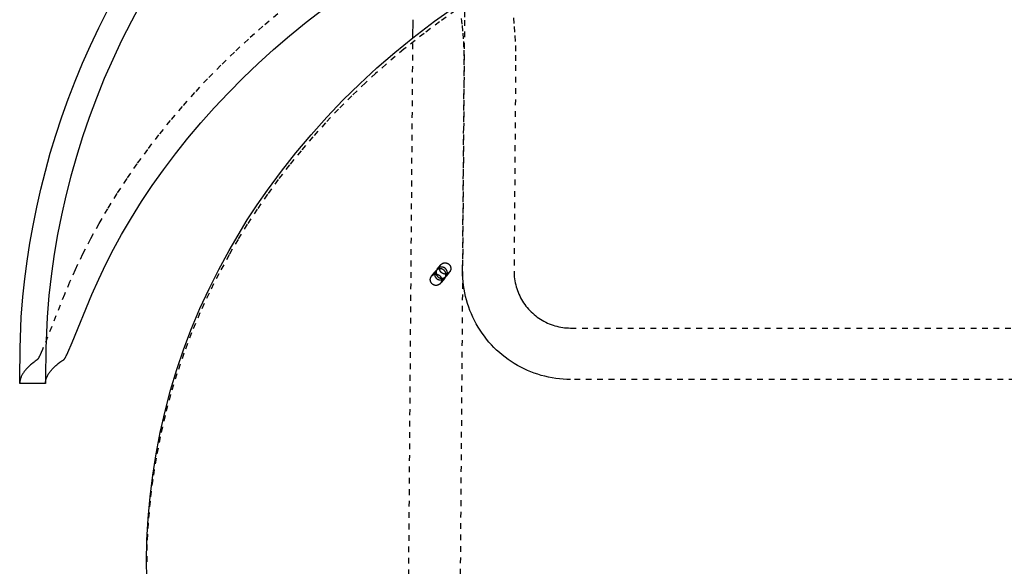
# Model space of a CAD drawing. Header units: millimetres. Extents: x 0 to 1551, y 0 to 1543.
# Tile 27 of 69: x 863 to 1207, y 261 to 452. Entities that reach past the tile are written whole.
import ezdxf

# ---------------------------------------------------------------- set-up
doc = ezdxf.new("R2010")
doc.units = ezdxf.units.MM
doc.linetypes.add('Hidden', pattern=[4, 2, -2])
doc.layers.add('Make2D$Hidden$Curves', color=7, linetype='Hidden', true_color=0x8c8c8c)
doc.layers.add('Make2D$Visible$Curves', color=7, linetype='Continuous', true_color=0x000000)

msp = doc.modelspace()

# ---------------------------------------------------------------- linework, layer by layer
at = {"layer": 'Make2D$Hidden$Curves'}
for p, q in [((1018.32, 459.14), (1018.31, 452.15)), ((1015.18, 455.51), (1009.62, 451.57)), ((953, 454.39), (947.8, 449.99)), ((1009.62, 451.57), (1004.16, 447.5)), ((1018.31, 452.15), (1015.92, 141.86)), ((1017.4, 451.76), (1017.25, 452.72)), ((1017.54, 450.7), (1017.4, 451.76)), ((1035.41, 452.92), (1035.72, 449.91)), ((947.8, 449.99), (942.7, 445.49)), ((1017.79, 448.33), (1017.54, 450.7)), ((1017.99, 445.63), (1017.79, 448.33)), ((1035.72, 449.91), (1035.96, 446.71)), ((942.7, 445.49), (937.81, 440.96)), ((1004.16, 447.5), (997.15, 441.97)), ((997.92, 142), (1000.27, 445.97)), ((1018.13, 442.69), (1017.99, 445.63)), ((1035.96, 446.71), (1036.12, 443.31)), ((937.81, 440.96), (933.04, 436.34)), ((997.15, 441.97), (990.88, 436.69)), ((1018.2, 439.65), (1018.13, 442.69)), ((1036.12, 443.31), (1036.2, 439.89)), ((1018.21, 436.49), (1018.2, 439.65)), ((1036.2, 439.89), (1036.2, 436.35)), ((933.04, 436.34), (928.38, 431.61)), ((990.88, 436.69), (987.23, 433.48)), ((1017.65, 364.49), (1018.21, 436.49)), ((1036.2, 436.35), (1035.65, 364.35)), ((928.38, 431.61), (923.86, 426.78)), ((987.23, 433.48), (983.65, 430.2)), ((983.65, 430.2), (978.88, 425.66)), ((923.86, 426.78), (919.54, 421.95)), ((978.88, 425.66), (974.24, 421)), ((919.54, 421.95), (915.35, 417.03)), ((974.24, 421), (969.71, 416.23)), ((915.35, 417.03), (911.3, 412.02)), ((969.71, 416.23), (965.31, 411.34)), ((911.3, 412.02), (907.38, 406.92)), ((965.31, 411.34), (961.13, 406.46)), ((907.38, 406.92), (903.68, 401.85)), ((961.13, 406.46), (957.08, 401.47)), ((903.68, 401.85), (900.12, 396.7)), ((957.08, 401.47), (953.16, 396.39)), ((900.12, 396.7), (896.7, 391.47)), ((953.16, 396.39), (949.37, 391.2)), ((896.7, 391.47), (893.42, 386.17)), ((949.37, 391.2), (945.78, 386)), ((949.37, 391.2), (949.37, 391.2)), ((893.42, 386.17), (890.37, 380.92)), ((945.78, 386), (942.33, 380.72)), ((890.37, 380.92), (887.46, 375.6)), ((942.33, 380.72), (939.08, 375.45)), ((942.33, 380.72), (942.33, 380.72)), ((887.46, 375.6), (884.7, 370.22)), ((939.08, 375.45), (935.98, 370.1)), ((884.7, 370.22), (882.09, 364.78)), ((935.98, 370.09), (932.34, 363.42)), ((935.98, 370.1), (935.98, 370.09)), ((1008.78, 365.03), (1009.98, 366.53)), ((1008.91, 365.18), (1008.87, 365.14)), ((1008.96, 365.23), (1008.91, 365.18)), ((1009.01, 365.28), (1008.96, 365.23)), ((1009.06, 365.32), (1009.01, 365.28)), ((1009.12, 365.36), (1009.06, 365.32)), ((1009.17, 365.4), (1009.12, 365.36)), ((1009.22, 365.44), (1009.17, 365.4)), ((1009.28, 365.47), (1009.22, 365.44)), ((1009.34, 365.51), (1009.28, 365.47)), ((1009.4, 365.54), (1009.34, 365.51)), ((1009.46, 365.57), (1009.4, 365.54)), ((1009.52, 365.6), (1009.46, 365.57)), ((1009.58, 365.62), (1009.52, 365.6)), ((882.09, 364.78), (880.15, 360.48)), ((932.34, 363.42), (928.93, 356.62)), ((1006.38, 361.68), (1006.4, 361.74)), ((1006.4, 361.74), (1006.41, 361.81)), ((1006.41, 361.81), (1006.43, 361.87)), ((1006.43, 361.87), (1006.45, 361.93)), ((1006.45, 361.93), (1006.47, 361.99)), ((1006.47, 361.99), (1006.49, 362.05)), ((1006.49, 362.05), (1006.51, 362.11)), ((1006.51, 362.11), (1006.54, 362.17)), ((1006.54, 362.17), (1006.57, 362.23)), ((1006.57, 362.23), (1006.6, 362.29)), ((1006.6, 362.29), (1006.63, 362.34)), ((1006.63, 362.34), (1006.67, 362.4)), ((1006.67, 362.4), (1006.7, 362.45)), ((1006.7, 362.45), (1006.74, 362.5)), ((1006.74, 362.5), (1006.78, 362.55)), ((1006.78, 362.55), (1008.29, 364.43)), ((1006.78, 362.55), (1006.82, 362.6)), ((1006.82, 362.6), (1006.86, 362.65)), ((1006.86, 362.65), (1006.91, 362.7)), ((1006.91, 362.7), (1006.95, 362.74)), ((1006.95, 362.74), (1007, 362.79)), ((1007, 362.79), (1007.05, 362.83)), ((1007.05, 362.83), (1007.1, 362.87)), ((1007.1, 362.87), (1007.15, 362.91)), ((1007.15, 362.91), (1007.21, 362.94)), ((1007.21, 362.94), (1007.26, 362.98)), ((1007.26, 362.98), (1007.32, 363.01)), ((1007.32, 363.01), (1007.37, 363.04)), ((1007.37, 363.04), (1007.43, 363.07)), ((1007.43, 363.07), (1007.49, 363.1)), ((1007.49, 363.1), (1007.55, 363.13)), ((1007.55, 363.13), (1007.61, 363.15)), ((1007.61, 363.15), (1007.67, 363.17)), ((1007.67, 363.17), (1007.73, 363.19)), ((1007.73, 363.19), (1007.8, 363.21)), ((1007.8, 363.21), (1007.86, 363.22)), ((1007.87, 363.42), (1007.86, 363.36)), ((1007.86, 363.36), (1007.86, 363.29)), ((1007.86, 363.29), (1007.86, 363.23)), ((1007.86, 363.22), (1007.93, 363.24)), ((1007.86, 363.23), (1007.86, 363.16)), ((1007.86, 363.16), (1007.86, 363.09)), ((1007.86, 363.09), (1007.87, 363.02)), ((1007.88, 363.49), (1007.87, 363.42)), ((1007.87, 363.02), (1007.88, 362.95)), ((1007.89, 363.55), (1007.88, 363.49)), ((1007.88, 362.95), (1007.89, 362.88)), ((1007.9, 363.62), (1007.89, 363.55)), ((1007.89, 362.88), (1007.91, 362.81)), ((1007.92, 363.68), (1007.9, 363.62)), ((1007.91, 362.81), (1007.92, 362.75)), ((1007.94, 363.74), (1007.92, 363.68)), ((1007.92, 362.75), (1007.94, 362.68)), ((1007.93, 363.24), (1007.99, 363.25)), ((1007.95, 363.81), (1007.94, 363.74)), ((1007.94, 362.68), (1007.96, 362.61)), ((1007.98, 363.87), (1007.95, 363.81)), ((1007.96, 362.61), (1007.99, 362.54)), ((1008, 363.93), (1007.98, 363.87)), ((1007.99, 363.25), (1008.06, 363.26)), ((1007.99, 362.54), (1008.01, 362.48)), ((1008.02, 363.99), (1008, 363.93)), ((1008.01, 362.48), (1008.04, 362.41)), ((1008.05, 364.05), (1008.02, 363.99)), ((1008.04, 362.41), (1008.07, 362.35)), ((1008.08, 364.11), (1008.05, 364.05)), ((1008.06, 363.26), (1008.13, 363.26)), ((1008.07, 362.35), (1008.11, 362.29)), ((1008.11, 364.16), (1008.08, 364.11)), ((1008.14, 364.22), (1008.11, 364.16)), ((1008.11, 362.29), (1008.14, 362.23)), ((1008.13, 363.26), (1008.2, 363.27)), ((1008.18, 364.28), (1008.14, 364.22)), ((1008.14, 362.23), (1008.18, 362.17)), ((1008.22, 364.33), (1008.18, 364.28)), ((1008.18, 362.17), (1008.22, 362.11)), ((1008.2, 363.27), (1008.27, 363.27)), ((1008.25, 364.38), (1008.22, 364.33)), ((1008.22, 362.11), (1008.26, 362.05)), ((1008.29, 364.43), (1008.25, 364.38)), ((1008.26, 362.05), (1008.3, 361.99)), ((1008.27, 363.27), (1008.34, 363.27)), ((1008.34, 364.49), (1008.29, 364.43)), ((1008.3, 361.99), (1008.35, 361.94)), ((1008.38, 364.54), (1008.34, 364.49)), ((1008.34, 363.27), (1008.41, 363.27)), ((1008.36, 363.97), (1008.35, 363.91)), ((1008.35, 363.91), (1008.35, 363.84)), ((1008.35, 363.84), (1008.35, 363.78)), ((1008.35, 363.78), (1008.36, 363.71)), ((1008.35, 361.94), (1008.4, 361.89)), ((1008.37, 364.1), (1008.36, 364.04)), ((1008.36, 364.04), (1008.36, 363.97)), ((1008.36, 363.71), (1008.36, 363.64)), ((1008.36, 363.64), (1008.37, 363.57)), ((1008.38, 364.16), (1008.37, 364.1)), ((1008.37, 363.57), (1008.38, 363.5)), ((1008.43, 364.59), (1008.38, 364.54)), ((1008.39, 364.23), (1008.38, 364.16)), ((1008.38, 363.5), (1008.39, 363.43)), ((1008.41, 364.29), (1008.39, 364.23)), ((1008.39, 363.43), (1008.41, 363.37)), ((1008.4, 361.89), (1008.44, 361.84)), ((1008.43, 364.35), (1008.41, 364.29)), ((1008.41, 363.37), (1008.42, 363.3)), ((1008.41, 363.27), (1008.48, 363.26)), ((1008.42, 363.3), (1008.44, 363.23)), ((1008.48, 364.63), (1008.43, 364.59)), ((1008.44, 364.41), (1008.43, 364.35)), ((1008.47, 364.47), (1008.44, 364.41)), ((1008.44, 363.23), (1008.46, 363.17)), ((1008.44, 361.84), (1008.49, 361.79)), ((1008.46, 363.17), (1008.49, 363.1)), ((1008.49, 364.53), (1008.47, 364.47)), ((1008.53, 364.68), (1008.48, 364.63)), ((1008.48, 363.26), (1008.55, 363.26)), ((1008.51, 364.59), (1008.49, 364.53)), ((1008.49, 363.1), (1008.51, 363.04)), ((1008.49, 361.79), (1008.55, 361.74)), ((1008.54, 364.65), (1008.51, 364.59)), ((1008.51, 363.04), (1008.54, 362.97)), ((1008.58, 364.72), (1008.53, 364.68)), ((1008.57, 364.71), (1008.54, 364.65)), ((1008.54, 362.97), (1008.57, 362.91)), ((1008.55, 363.26), (1008.61, 363.25)), ((1008.55, 361.74), (1008.6, 361.69)), ((1008.6, 364.77), (1008.57, 364.71)), ((1008.57, 362.91), (1008.6, 362.85)), ((1008.63, 364.77), (1008.58, 364.72)), ((1008.63, 364.82), (1008.6, 364.77)), ((1008.6, 362.85), (1008.64, 362.79)), ((1008.61, 363.25), (1008.68, 363.23)), ((1008.66, 364.88), (1008.63, 364.82)), ((1008.69, 364.81), (1008.63, 364.77)), ((1008.64, 362.79), (1008.68, 362.73)), ((1008.7, 364.93), (1008.66, 364.88)), ((1008.68, 363.23), (1008.75, 363.22)), ((1008.68, 362.73), (1008.71, 362.67)), ((1008.75, 364.84), (1008.69, 364.81)), ((1008.74, 364.98), (1008.7, 364.93)), ((1008.71, 362.67), (1008.76, 362.62)), ((1008.78, 365.03), (1008.74, 364.98)), ((1008.8, 364.88), (1008.75, 364.84)), ((1008.75, 363.22), (1008.82, 363.2)), ((1008.76, 362.62), (1008.8, 362.56)), ((1008.82, 365.09), (1008.78, 365.03)), ((1008.86, 364.92), (1008.8, 364.88)), ((1008.8, 362.56), (1008.84, 362.51)), ((1008.87, 365.14), (1008.82, 365.09)), ((1008.82, 363.2), (1008.88, 363.18)), ((1008.84, 362.51), (1008.89, 362.46)), ((1008.92, 364.95), (1008.86, 364.92)), ((1008.88, 363.18), (1008.95, 363.16)), ((1008.89, 362.46), (1008.94, 362.41)), ((1008.98, 364.98), (1008.92, 364.95)), ((1008.94, 362.41), (1008.99, 362.36)), ((1008.95, 363.16), (1009.02, 363.14)), ((1009.04, 365.01), (1008.98, 364.98)), ((1008.99, 362.36), (1009.04, 362.31)), ((1009.02, 363.14), (1009.08, 363.11)), ((1009.11, 365.03), (1009.04, 365.01)), ((1009.04, 362.31), (1009.09, 362.27)), ((1009.08, 363.11), (1009.14, 363.09)), ((1009.09, 362.27), (1009.15, 362.22)), ((1009.17, 365.06), (1009.11, 365.03)), ((1009.14, 363.09), (1009.2, 363.06)), ((1009.15, 362.22), (1009.2, 362.18)), ((1009.23, 365.08), (1009.17, 365.06)), ((1009.2, 363.06), (1009.27, 363.02)), ((1009.2, 362.18), (1009.26, 362.14)), ((1009.3, 365.1), (1009.23, 365.08)), ((1009.26, 362.14), (1009.32, 362.11)), ((1009.27, 363.02), (1009.33, 362.99)), ((1009.37, 365.12), (1009.3, 365.1)), ((1009.32, 362.11), (1009.38, 362.07)), ((1009.33, 362.99), (1009.38, 362.95)), ((1009.43, 365.13), (1009.37, 365.12)), ((1009.38, 362.95), (1009.44, 362.91)), ((1009.38, 362.07), (1009.44, 362.04)), ((1009.5, 365.14), (1009.43, 365.13)), ((1009.44, 362.91), (1009.5, 362.87)), ((1009.44, 362.04), (1009.5, 362.01)), ((1009.57, 365.16), (1009.5, 365.14)), ((1009.5, 362.87), (1009.55, 362.83)), ((1009.5, 362.01), (1009.56, 361.98)), ((1009.55, 362.83), (1009.61, 362.79)), ((1009.56, 361.98), (1009.63, 361.95)), ((1009.61, 362.79), (1009.66, 362.74)), ((1009.63, 361.95), (1009.69, 361.93)), ((1009.66, 362.74), (1009.71, 362.69)), ((1009.69, 361.93), (1009.76, 361.91)), ((1009.71, 362.69), (1009.76, 362.64)), ((1009.76, 362.64), (1009.8, 362.59)), ((1009.76, 361.91), (1009.83, 361.89)), ((1009.8, 362.59), (1009.85, 362.54)), ((1009.83, 361.89), (1009.89, 361.87)), ((1009.85, 362.54), (1009.89, 362.49)), ((1009.89, 362.49), (1009.93, 362.43)), ((1011.41, 361.92), (1009.89, 360.04)), ((1009.89, 361.87), (1009.96, 361.85)), ((1009.93, 362.43), (1009.97, 362.37)), ((1009.96, 361.85), (1010.03, 361.84)), ((1009.97, 362.37), (1010.01, 362.32)), ((1010.01, 362.32), (1010.04, 362.26)), ((1010.03, 361.84), (1010.1, 361.83)), ((1010.04, 362.26), (1010.08, 362.2)), ((1010.08, 362.2), (1010.11, 362.13)), ((1010.1, 361.83), (1010.17, 361.82)), ((1010.11, 362.13), (1010.14, 362.07)), ((1010.14, 362.07), (1010.16, 362.01)), ((1010.16, 362.01), (1010.19, 361.94)), ((1010.17, 361.82), (1010.24, 361.82)), ((1010.19, 361.94), (1010.21, 361.88)), ((1010.21, 361.88), (1010.23, 361.81)), ((1010.23, 361.81), (1010.25, 361.74)), ((1010.24, 361.82), (1010.31, 361.82)), ((1010.25, 361.74), (1010.26, 361.68)), ((1010.31, 361.82), (1010.38, 361.81)), ((1010.38, 361.81), (1010.44, 361.82)), ((1010.44, 361.82), (1010.51, 361.82)), ((1010.51, 361.82), (1010.58, 361.83)), ((1010.58, 361.83), (1010.65, 361.84)), ((1010.65, 361.84), (1010.72, 361.85)), ((1010.72, 361.85), (1010.79, 361.86)), ((1010.79, 361.86), (1010.86, 361.88)), ((1010.86, 361.88), (1010.92, 361.89)), ((1010.92, 361.89), (1010.99, 361.92)), ((1010.99, 361.92), (1011.05, 361.94)), ((1011.05, 361.94), (1011.12, 361.96)), ((1011.12, 361.96), (1011.18, 361.99)), ((1011.18, 361.99), (1011.25, 362.02)), ((1011.21, 361.72), (1011.26, 361.77)), ((1011.25, 362.02), (1011.31, 362.05)), ((1011.26, 361.77), (1011.31, 361.82)), ((1011.31, 362.05), (1011.37, 362.09)), ((1011.31, 361.82), (1011.36, 361.87)), ((1011.36, 361.87), (1011.41, 361.92)), ((1011.37, 362.09), (1011.43, 362.12)), ((1011.41, 361.92), (1011.45, 361.97)), ((1011.43, 362.12), (1011.49, 362.16)), ((1011.45, 361.97), (1011.48, 362.02)), ((1011.48, 362.02), (1011.52, 362.08)), ((1011.49, 362.16), (1011.54, 362.2)), ((1011.52, 362.08), (1011.55, 362.13)), ((1011.54, 362.2), (1011.6, 362.24)), ((1011.55, 362.13), (1011.59, 362.19)), ((1011.59, 362.19), (1011.62, 362.25)), ((1011.6, 362.24), (1011.65, 362.28)), ((1011.62, 362.25), (1011.64, 362.31)), ((1011.64, 362.31), (1011.67, 362.37)), ((1011.65, 362.28), (1011.7, 362.33)), ((1011.67, 362.37), (1011.69, 362.43)), ((1011.69, 362.43), (1011.72, 362.49)), ((1011.7, 362.33), (1011.76, 362.38)), ((1011.72, 362.49), (1011.74, 362.55)), ((1011.74, 362.55), (1011.75, 362.61)), ((1011.75, 362.61), (1011.77, 362.67)), ((1011.76, 362.38), (1011.8, 362.43)), ((1011.77, 362.67), (1011.78, 362.74)), ((1011.78, 362.74), (1011.8, 362.8)), ((1011.8, 362.8), (1011.81, 362.87)), ((1011.8, 362.43), (1011.85, 362.48)), ((1011.82, 363.25), (1011.81, 363.32)), ((1011.81, 362.93), (1011.82, 363)), ((1011.81, 362.87), (1011.81, 362.93)), ((1011.82, 363.19), (1011.82, 363.25)), ((1011.82, 363.13), (1011.82, 363.19)), ((1011.82, 363.06), (1011.82, 363.13)), ((1011.82, 363), (1011.82, 363.06)), ((1011.85, 362.48), (1011.9, 362.53)), ((1013.1, 364.03), (1011.9, 362.53)), ((1011.9, 362.53), (1011.94, 362.58)), ((1011.94, 362.58), (1011.98, 362.64)), ((1011.98, 362.64), (1012.02, 362.69)), ((1012.02, 362.69), (1012.05, 362.75)), ((1012.05, 362.75), (1012.08, 362.81)), ((1012.08, 362.81), (1012.12, 362.87)), ((1012.12, 362.87), (1012.14, 362.93)), ((1012.14, 362.93), (1012.17, 362.99)), ((1012.17, 362.99), (1012.2, 363.05)), ((1012.2, 363.05), (1012.22, 363.11)), ((1012.22, 363.11), (1012.24, 363.18)), ((1012.24, 363.18), (1012.26, 363.24)), ((1012.26, 363.24), (1012.27, 363.31)), ((1012.27, 363.31), (1012.29, 363.37)), ((1012.29, 363.37), (1012.3, 363.44)), ((1017.67, 363.2), (1017.65, 364.49)), ((1017.73, 361.9), (1017.67, 363.2)), ((1017.83, 360.61), (1017.73, 361.9)), ((1035.65, 364.35), (1035.66, 363.66)), ((1035.66, 363.66), (1035.7, 362.97)), ((1035.7, 362.97), (1035.75, 362.28)), ((1035.75, 362.28), (1035.84, 361.59)), ((880.15, 360.48), (878.31, 356.15)), ((1006.35, 361.36), (1006.36, 361.43)), ((1006.36, 361.3), (1006.35, 361.36)), ((1006.36, 361.49), (1006.37, 361.55)), ((1006.36, 361.43), (1006.36, 361.49)), ((1006.36, 361.23), (1006.36, 361.3)), ((1006.36, 361.16), (1006.36, 361.23)), ((1006.37, 361.09), (1006.36, 361.16)), ((1006.37, 361.62), (1006.38, 361.68)), ((1006.37, 361.55), (1006.37, 361.62)), ((1006.38, 361.02), (1006.37, 361.09)), ((1006.39, 360.95), (1006.38, 361.02)), ((1006.41, 360.89), (1006.39, 360.95)), ((1006.42, 360.82), (1006.41, 360.89)), ((1006.44, 360.75), (1006.42, 360.82)), ((1006.46, 360.69), (1006.44, 360.75)), ((1006.49, 360.62), (1006.46, 360.69)), ((1006.51, 360.56), (1006.49, 360.62)), ((1006.54, 360.49), (1006.51, 360.56)), ((1006.57, 360.43), (1006.54, 360.49)), ((1006.6, 360.37), (1006.57, 360.43)), ((1006.64, 360.31), (1006.6, 360.37)), ((1006.68, 360.25), (1006.64, 360.31)), ((1006.71, 360.19), (1006.68, 360.25)), ((1006.76, 360.14), (1006.71, 360.19)), ((1006.8, 360.08), (1006.76, 360.14)), ((1006.84, 360.03), (1006.8, 360.08)), ((1006.89, 359.98), (1006.84, 360.03)), ((1006.94, 359.93), (1006.89, 359.98)), ((1006.99, 359.88), (1006.94, 359.93)), ((1007.04, 359.83), (1006.99, 359.88)), ((1007.09, 359.79), (1007.04, 359.83)), ((1007.14, 359.74), (1007.09, 359.79)), ((1007.2, 359.7), (1007.14, 359.74)), ((1007.26, 359.66), (1007.2, 359.7)), ((1007.32, 359.63), (1007.26, 359.66)), ((1007.38, 359.59), (1007.32, 359.63)), ((1007.44, 359.56), (1007.38, 359.59)), ((1007.5, 359.53), (1007.44, 359.56)), ((1007.56, 359.5), (1007.5, 359.53)), ((1007.63, 359.47), (1007.56, 359.5)), ((1007.69, 359.45), (1007.63, 359.47)), ((1007.76, 359.43), (1007.69, 359.45)), ((1007.82, 359.41), (1007.76, 359.43)), ((1007.89, 359.39), (1007.82, 359.41)), ((1007.96, 359.37), (1007.89, 359.39)), ((1008.03, 359.36), (1007.96, 359.37)), ((1008.09, 359.35), (1008.03, 359.36)), ((1008.16, 359.34), (1008.09, 359.35)), ((1008.23, 359.34), (1008.16, 359.34)), ((1008.3, 359.33), (1008.23, 359.34)), ((1008.37, 359.33), (1008.3, 359.33)), ((1008.44, 359.33), (1008.37, 359.33)), ((1008.51, 359.34), (1008.44, 359.33)), ((1008.58, 359.34), (1008.51, 359.34)), ((1008.65, 359.35), (1008.58, 359.34)), ((1008.6, 361.69), (1008.66, 361.65)), ((1008.72, 359.36), (1008.65, 359.35)), ((1008.66, 361.65), (1008.71, 361.61)), ((1008.71, 361.61), (1008.77, 361.57)), ((1008.78, 359.38), (1008.72, 359.36)), ((1008.77, 361.57), (1008.83, 361.53)), ((1008.85, 359.39), (1008.78, 359.38)), ((1008.83, 361.53), (1008.89, 361.49)), ((1008.92, 359.41), (1008.85, 359.39)), ((1008.89, 361.49), (1008.95, 361.46)), ((1008.98, 359.43), (1008.92, 359.41)), ((1008.95, 361.46), (1009.02, 361.43)), ((1009.05, 359.45), (1008.98, 359.43)), ((1009.02, 361.43), (1009.08, 361.4)), ((1009.12, 359.48), (1009.05, 359.45)), ((1009.08, 361.4), (1009.15, 361.37)), ((1009.18, 359.51), (1009.12, 359.48)), ((1009.15, 361.37), (1009.21, 361.35)), ((1009.24, 359.54), (1009.18, 359.51)), ((1009.21, 361.35), (1009.28, 361.33)), ((1009.3, 359.57), (1009.24, 359.54)), ((1009.28, 361.33), (1009.35, 361.31)), ((1009.36, 359.6), (1009.3, 359.57)), ((1009.35, 361.31), (1009.42, 361.29)), ((1009.42, 359.64), (1009.36, 359.6)), ((1009.42, 361.29), (1009.49, 361.27)), ((1009.48, 359.67), (1009.42, 359.64)), ((1009.54, 359.71), (1009.48, 359.67)), ((1009.49, 361.27), (1009.56, 361.26)), ((1009.59, 359.75), (1009.54, 359.71)), ((1009.56, 361.26), (1009.63, 361.25)), ((1009.65, 359.8), (1009.59, 359.75)), ((1009.63, 361.25), (1009.7, 361.24)), ((1009.7, 359.84), (1009.65, 359.8)), ((1009.7, 361.24), (1009.77, 361.24)), ((1009.75, 359.89), (1009.7, 359.84)), ((1009.8, 359.94), (1009.75, 359.89)), ((1009.77, 361.24), (1009.84, 361.23)), ((1009.85, 359.99), (1009.8, 359.94)), ((1009.84, 361.23), (1009.91, 361.23)), ((1009.89, 360.04), (1009.85, 359.99)), ((1009.94, 360.1), (1009.89, 360.04)), ((1009.91, 361.23), (1009.98, 361.24)), ((1009.97, 360.16), (1009.94, 360.1)), ((1010.01, 360.21), (1009.97, 360.16)), ((1009.98, 361.24), (1010.05, 361.24)), ((1010.05, 360.27), (1010.01, 360.21)), ((1010.05, 361.24), (1010.12, 361.25)), ((1010.08, 360.33), (1010.05, 360.27)), ((1010.11, 360.4), (1010.08, 360.33)), ((1010.14, 360.46), (1010.11, 360.4)), ((1010.12, 361.25), (1010.19, 361.26)), ((1010.17, 360.52), (1010.14, 360.46)), ((1010.19, 360.59), (1010.17, 360.52)), ((1010.19, 361.26), (1010.26, 361.27)), ((1010.21, 360.65), (1010.19, 360.59)), ((1010.23, 360.72), (1010.21, 360.65)), ((1010.25, 360.79), (1010.23, 360.72)), ((1010.27, 360.85), (1010.25, 360.79)), ((1010.26, 361.68), (1010.28, 361.61)), ((1010.26, 361.27), (1010.33, 361.28)), ((1010.28, 360.92), (1010.27, 360.85)), ((1010.28, 361.61), (1010.29, 361.54)), ((1010.29, 360.99), (1010.28, 360.92)), ((1010.29, 361.54), (1010.3, 361.47)), ((1010.3, 361.06), (1010.29, 360.99)), ((1010.3, 361.47), (1010.3, 361.4)), ((1010.3, 361.4), (1010.31, 361.33)), ((1010.31, 361.2), (1010.3, 361.13)), ((1010.3, 361.13), (1010.3, 361.06)), ((1010.31, 361.33), (1010.31, 361.27)), ((1010.31, 361.27), (1010.31, 361.2)), ((1010.33, 361.28), (1010.4, 361.3)), ((1010.4, 361.3), (1010.47, 361.32)), ((1010.47, 361.32), (1010.53, 361.34)), ((1010.53, 361.34), (1010.6, 361.36)), ((1010.6, 361.36), (1010.67, 361.39)), ((1010.67, 361.39), (1010.73, 361.42)), ((1010.73, 361.42), (1010.79, 361.45)), ((1010.79, 361.45), (1010.86, 361.48)), ((1010.86, 361.48), (1010.92, 361.52)), ((1010.92, 361.52), (1010.98, 361.55)), ((1010.98, 361.55), (1011.04, 361.59)), ((1011.04, 361.59), (1011.09, 361.63)), ((1011.09, 361.63), (1011.15, 361.68)), ((1011.15, 361.68), (1011.21, 361.72)), ((1017.98, 359.33), (1017.83, 360.61)), ((1018.17, 358.05), (1017.98, 359.33)), ((1035.84, 361.59), (1035.94, 360.91)), ((1035.94, 360.91), (1036.07, 360.23)), ((1036.07, 360.23), (1036.23, 359.55)), ((1036.23, 359.55), (1036.4, 358.88)), ((1036.4, 358.88), (1036.61, 358.22)), ((878.31, 356.15), (870.66, 336.89)), ((928.93, 356.62), (925.75, 349.72)), ((1018.41, 356.77), (1018.17, 358.05)), ((1018.69, 355.51), (1018.41, 356.77)), ((1019.01, 354.25), (1018.69, 355.51)), ((1036.61, 358.22), (1036.83, 357.56)), ((1036.83, 357.56), (1037.08, 356.92)), ((1037.08, 356.92), (1037.34, 356.28)), ((1037.34, 356.28), (1037.63, 355.65)), ((1037.63, 355.65), (1037.95, 355.03)), ((1037.95, 355.03), (1038.28, 354.42)), ((1019.37, 353.01), (1019.01, 354.25)), ((1019.78, 351.78), (1019.37, 353.01)), ((1020.23, 350.57), (1019.78, 351.78)), ((1038.28, 354.42), (1038.64, 353.83)), ((1038.64, 353.83), (1039.01, 353.25)), ((1039.01, 353.25), (1039.41, 352.68)), ((1039.41, 352.68), (1039.82, 352.12)), ((1039.82, 352.12), (1040.26, 351.58)), ((1040.26, 351.58), (1040.71, 351.06)), ((925.75, 349.72), (922.82, 342.7)), ((1020.72, 349.37), (1020.23, 350.57)), ((1021.25, 348.18), (1020.72, 349.37)), ((1021.82, 347.02), (1021.25, 348.18)), ((1040.71, 351.06), (1041.18, 350.55)), ((1041.18, 350.55), (1041.67, 350.06)), ((1041.67, 350.06), (1042.17, 349.58)), ((1042.17, 349.58), (1042.69, 349.13)), ((1042.69, 349.13), (1043.23, 348.69)), ((1043.23, 348.69), (1043.78, 348.27)), ((1043.78, 348.27), (1044.35, 347.87)), ((1022.43, 345.88), (1021.82, 347.02)), ((1023.08, 344.76), (1022.43, 345.88)), ((1023.77, 343.66), (1023.08, 344.76)), ((1044.35, 347.87), (1044.92, 347.49)), ((1044.92, 347.49), (1045.52, 347.13)), ((1045.52, 347.13), (1046.12, 346.79)), ((1046.12, 346.79), (1046.74, 346.48)), ((1046.74, 346.48), (1047.36, 346.18)), ((1047.36, 346.18), (1048, 345.91)), ((1048, 345.91), (1048.65, 345.66)), ((1048.65, 345.66), (1049.3, 345.43)), ((1049.3, 345.43), (1049.96, 345.22)), ((1049.96, 345.22), (1050.63, 345.04)), ((1050.63, 345.04), (1051.3, 344.88)), ((1051.3, 344.88), (1051.98, 344.74)), ((1051.98, 344.74), (1052.67, 344.63)), ((1052.67, 344.63), (1053.35, 344.54)), ((1053.35, 344.54), (1054.04, 344.48)), ((922.82, 342.7), (920.13, 335.59)), ((1024.5, 342.59), (1023.77, 343.66)), ((1025.26, 341.54), (1024.5, 342.59)), ((1026.05, 340.52), (1025.26, 341.54)), ((1054.04, 344.48), (1054.73, 344.44)), ((1054.73, 344.44), (1055.43, 344.42)), ((1055.43, 344.42), (1358.75, 344.42)), ((1026.88, 339.52), (1026.05, 340.52)), ((1027.75, 338.56), (1026.88, 339.52)), ((1028.64, 337.62), (1027.75, 338.56)), ((1029.57, 336.72), (1028.64, 337.62)), ((869.55, 334.41), (869.41, 334.13)), ((869.71, 334.72), (869.55, 334.41)), ((869.88, 335.07), (869.71, 334.72)), ((870.25, 335.9), (869.88, 335.07)), ((870.66, 336.89), (870.25, 335.9)), ((920.13, 335.59), (917.68, 328.4)), ((1030.53, 335.85), (1029.57, 336.72)), ((1031.52, 335.01), (1030.53, 335.85)), ((1032.53, 334.21), (1031.52, 335.01)), ((1033.57, 333.44), (1032.53, 334.21)), ((865.74, 330.86), (865.51, 330.63)), ((865.99, 331.09), (865.74, 330.86)), ((866.24, 331.33), (865.99, 331.09)), ((866.5, 331.56), (866.24, 331.33)), ((866.77, 331.79), (866.5, 331.56)), ((867.35, 332.26), (866.77, 331.79)), ((867.7, 332.53), (867.35, 332.26)), ((868.06, 332.8), (867.7, 332.53)), ((868.83, 333.35), (868.06, 332.8)), ((868.85, 333.36), (868.83, 333.35)), ((868.86, 333.37), (868.85, 333.36)), ((868.87, 333.37), (868.86, 333.37)), ((868.88, 333.38), (868.87, 333.37)), ((868.89, 333.4), (868.88, 333.38)), ((868.9, 333.41), (868.89, 333.4)), ((868.92, 333.42), (868.9, 333.41)), ((868.93, 333.43), (868.92, 333.42)), ((868.95, 333.46), (868.93, 333.43)), ((868.98, 333.48), (868.95, 333.46)), ((869.01, 333.51), (868.98, 333.48)), ((869.03, 333.55), (869.01, 333.51)), ((869.06, 333.58), (869.03, 333.55)), ((869.09, 333.62), (869.06, 333.58)), ((869.15, 333.7), (869.09, 333.62)), ((869.21, 333.8), (869.15, 333.7)), ((869.27, 333.9), (869.21, 333.8)), ((869.34, 334.01), (869.27, 333.9)), ((869.41, 334.13), (869.34, 334.01)), ((1034.64, 332.7), (1033.57, 333.44)), ((1035.74, 332.01), (1034.64, 332.7)), ((1036.85, 331.35), (1035.74, 332.01)), ((1037.99, 330.73), (1036.85, 331.35)), ((1039.15, 330.15), (1037.99, 330.73)), ((863.25, 327.44), (863.16, 327.23)), ((863.35, 327.66), (863.25, 327.44)), ((863.46, 327.88), (863.35, 327.66)), ((863.57, 328.09), (863.46, 327.88)), ((863.69, 328.31), (863.57, 328.09)), ((863.82, 328.52), (863.69, 328.31)), ((863.97, 328.76), (863.82, 328.52)), ((864.13, 328.99), (863.97, 328.76)), ((864.3, 329.22), (864.13, 328.99)), ((864.48, 329.46), (864.3, 329.22)), ((864.67, 329.69), (864.48, 329.46)), ((864.86, 329.93), (864.67, 329.69)), ((865.07, 330.16), (864.86, 329.93)), ((865.28, 330.39), (865.07, 330.16)), ((865.51, 330.63), (865.28, 330.39)), ((917.68, 328.4), (915.48, 321.12)), ((1040.32, 329.61), (1039.15, 330.15)), ((1041.52, 329.11), (1040.32, 329.61)), ((1042.73, 328.65), (1041.52, 329.11)), ((1043.96, 328.24), (1042.73, 328.65)), ((1045.2, 327.86), (1043.96, 328.24)), ((1046.45, 327.53), (1045.2, 327.86)), ((1047.71, 327.24), (1046.45, 327.53)), ((862.7, 325.17), (862.69, 325.06)), ((862.71, 325.39), (862.7, 325.28)), ((862.7, 325.28), (862.7, 325.17)), ((862.72, 325.49), (862.71, 325.39)), ((862.73, 325.6), (862.72, 325.49)), ((862.75, 325.71), (862.73, 325.6)), ((862.77, 325.82), (862.75, 325.71)), ((862.78, 325.93), (862.77, 325.82)), ((862.8, 326.03), (862.78, 325.93)), ((862.83, 326.14), (862.8, 326.03)), ((862.88, 326.36), (862.83, 326.14)), ((862.94, 326.58), (862.88, 326.36)), ((863, 326.79), (862.94, 326.58)), ((863.08, 327.01), (863, 326.79)), ((863.16, 327.23), (863.08, 327.01)), ((1048.98, 326.99), (1047.71, 327.24)), ((1050.26, 326.79), (1048.98, 326.99)), ((1051.55, 326.63), (1050.26, 326.79)), ((1052.84, 326.52), (1051.55, 326.63)), ((1054.13, 326.45), (1052.84, 326.52)), ((1055.43, 326.42), (1054.13, 326.45)), ((1358.75, 326.42), (1055.43, 326.42)), ((915.48, 321.12), (913.53, 313.77)), ((913.53, 313.77), (911.84, 306.36)), ((911.84, 306.36), (910.4, 298.89)), ((910.4, 298.89), (909.22, 291.38)), ((909.22, 291.38), (908.3, 283.84)), ((908.3, 283.84), (907.63, 276.26)), ((907.63, 276.26), (907.23, 268.67)), ((907.23, 268.67), (907.09, 261.07))]:
    msp.add_line(p, q, dxfattribs=at)
at = {"layer": 'Make2D$Visible$Curves'}
for p, q in [((905.32, 458.38), (901.75, 451.76)), ((890.36, 449.42), (893.42, 455.51)), ((962.92, 451.42), (968.84, 456.02)), ((1007.86, 451.76), (1015.63, 457.31)), ((901.75, 451.76), (898.36, 445.05)), ((957.13, 446.69), (962.92, 451.42)), ((1000.27, 445.97), (1000.32, 452.29)), ((1000.27, 445.97), (1007.86, 451.76)), ((887.45, 443.27), (890.36, 449.42)), ((898.36, 445.05), (895.24, 438.41)), ((951.48, 441.82), (957.13, 446.69)), ((993.89, 440.79), (1000.27, 445.97)), ((884.69, 437.04), (887.45, 443.27)), ((946.08, 436.92), (951.48, 441.82)), ((895.24, 438.41), (892.29, 431.69)), ((987.68, 435.41), (993.89, 440.79)), ((882.09, 430.75), (884.69, 437.04)), ((940.82, 431.9), (946.08, 436.92)), ((981.65, 429.84), (987.68, 435.41)), ((879.69, 424.53), (882.09, 430.75)), ((892.29, 431.69), (889.53, 424.89)), ((935.71, 426.75), (940.82, 431.9)), ((975.79, 424.09), (981.65, 429.84)), ((877.44, 418.27), (879.69, 424.53)), ((889.53, 424.89), (886.96, 418.02)), ((930.75, 421.48), (935.71, 426.75)), ((970.11, 418.15), (975.79, 424.09)), ((926.07, 416.23), (930.75, 421.48)), ((875.34, 411.95), (877.44, 418.27)), ((886.96, 418.02), (884.64, 411.27)), ((964.63, 412.04), (970.11, 418.15)), ((921.55, 410.87), (926.07, 416.23)), ((873.4, 405.58), (875.34, 411.95)), ((884.64, 411.27), (882.51, 404.46)), ((917.19, 405.39), (921.55, 410.87)), ((959.34, 405.75), (964.63, 412.04)), ((871.66, 399.32), (873.4, 405.58)), ((882.51, 404.46), (880.56, 397.59)), ((913, 399.82), (917.19, 405.39)), ((954.25, 399.31), (959.34, 405.75)), ((909.08, 394.28), (913, 399.82)), ((870.07, 393.03), (871.66, 399.32)), ((880.56, 397.59), (878.8, 390.68)), ((949.37, 392.7), (954.25, 399.31)), ((868.63, 386.7), (870.07, 393.03)), ((905.33, 388.66), (909.08, 394.28)), ((878.8, 390.68), (877.27, 383.92)), ((945.78, 387.51), (949.37, 392.7)), ((949.37, 392.7), (949.37, 392.7)), ((867.35, 380.33), (868.63, 386.7)), ((901.76, 382.94), (905.33, 388.66)), ((942.33, 382.22), (945.78, 387.51)), ((877.27, 383.92), (875.92, 377.13)), ((898.36, 377.13), (901.76, 382.94)), ((866.24, 374.11), (867.35, 380.33)), ((939.09, 376.95), (942.33, 382.22)), ((942.33, 382.22), (942.33, 382.22)), ((875.92, 377.13), (874.76, 370.3)), ((895.54, 371.98), (898.36, 377.13)), ((935.98, 371.6), (939.09, 376.95)), ((865.29, 367.87), (866.24, 374.11)), ((874.76, 370.3), (873.78, 363.45)), ((892.87, 366.76), (895.54, 371.98)), ((932.34, 364.93), (935.98, 371.6)), ((935.98, 371.6), (935.98, 371.6)), ((864.48, 361.6), (865.29, 367.87)), ((890.34, 361.49), (892.87, 366.76)), ((1009.56, 365.47), (1009.57, 365.53)), ((1009.56, 365.4), (1009.56, 365.47)), ((1009.56, 365.34), (1009.56, 365.4)), ((1009.56, 365.28), (1009.56, 365.34)), ((1009.56, 365.21), (1009.56, 365.28)), ((1009.57, 365.14), (1009.56, 365.21)), ((1009.57, 365.53), (1009.58, 365.6)), ((1009.58, 365.6), (1009.59, 365.66)), ((1009.65, 365.65), (1009.58, 365.62)), ((1009.59, 365.66), (1009.6, 365.72)), ((1009.6, 365.72), (1009.62, 365.79)), ((1009.62, 365.79), (1009.63, 365.85)), ((1009.63, 365.85), (1009.65, 365.91)), ((1009.65, 365.91), (1009.67, 365.97)), ((1009.72, 365.67), (1009.65, 365.65)), ((1009.67, 365.97), (1009.69, 366.03)), ((1009.69, 366.03), (1009.72, 366.09)), ((1009.72, 366.09), (1009.75, 366.15)), ((1009.78, 365.69), (1009.72, 365.67)), ((1009.75, 366.15), (1009.77, 366.21)), ((1009.77, 366.21), (1009.81, 366.27)), ((1009.85, 365.7), (1009.78, 365.69)), ((1009.81, 366.27), (1009.84, 366.32)), ((1009.84, 366.32), (1009.87, 366.38)), ((1009.92, 365.72), (1009.85, 365.7)), ((1009.87, 366.38), (1009.91, 366.43)), ((1009.91, 366.43), (1009.95, 366.48)), ((1009.99, 365.73), (1009.92, 365.72)), ((1009.95, 366.48), (1009.99, 366.53)), ((1009.99, 366.53), (1010.03, 366.58)), ((1010.06, 365.74), (1009.99, 365.73)), ((1010.03, 366.58), (1010.08, 366.64)), ((1010.13, 365.75), (1010.06, 365.74)), ((1010.08, 366.64), (1010.13, 366.68)), ((1010.13, 366.68), (1010.18, 366.73)), ((1010.2, 365.75), (1010.13, 365.75)), ((1010.18, 366.73), (1010.23, 366.78)), ((1010.27, 365.75), (1010.2, 365.75)), ((1010.23, 366.78), (1010.29, 366.82)), ((1010.34, 365.75), (1010.27, 365.75)), ((1010.29, 366.82), (1010.34, 366.86)), ((1010.34, 366.86), (1010.4, 366.9)), ((1010.41, 365.75), (1010.34, 365.75)), ((1010.4, 366.9), (1010.46, 366.94)), ((1010.48, 365.74), (1010.41, 365.75)), ((1010.46, 366.94), (1010.52, 366.98)), ((1010.55, 365.74), (1010.48, 365.74)), ((1010.52, 366.98), (1010.58, 367.01)), ((1010.62, 365.73), (1010.55, 365.74)), ((1010.58, 367.01), (1010.64, 367.04)), ((1010.68, 365.72), (1010.62, 365.73)), ((1010.64, 367.04), (1010.7, 367.07)), ((1010.75, 365.7), (1010.68, 365.72)), ((1010.7, 367.07), (1010.77, 367.1)), ((1010.82, 365.68), (1010.75, 365.7)), ((1010.77, 367.1), (1010.83, 367.13)), ((1010.89, 365.67), (1010.82, 365.68)), ((1010.83, 367.13), (1010.9, 367.15)), ((1010.95, 365.64), (1010.89, 365.67)), ((1010.9, 367.15), (1010.96, 367.17)), ((1011.02, 365.62), (1010.95, 365.64)), ((1010.96, 367.17), (1011.03, 367.19)), ((1011.09, 365.59), (1011.02, 365.62)), ((1011.03, 367.19), (1011.1, 367.2)), ((1011.15, 365.57), (1011.09, 365.59)), ((1011.1, 367.2), (1011.17, 367.22)), ((1011.21, 365.53), (1011.15, 365.57)), ((1011.17, 367.22), (1011.24, 367.23)), ((1011.27, 365.5), (1011.21, 365.53)), ((1011.24, 367.23), (1011.3, 367.24)), ((1011.34, 365.47), (1011.27, 365.5)), ((1011.3, 367.24), (1011.37, 367.24)), ((1011.39, 365.43), (1011.34, 365.47)), ((1011.37, 367.24), (1011.44, 367.25)), ((1011.45, 365.39), (1011.39, 365.43)), ((1011.44, 367.25), (1011.51, 367.25)), ((1011.51, 365.35), (1011.45, 365.39)), ((1011.51, 367.25), (1011.58, 367.25)), ((1011.57, 365.31), (1011.51, 365.35)), ((1011.62, 365.26), (1011.57, 365.31)), ((1011.58, 367.25), (1011.65, 367.24)), ((1011.67, 365.22), (1011.62, 365.26)), ((1011.65, 367.24), (1011.72, 367.24)), ((1011.72, 365.17), (1011.67, 365.22)), ((1011.72, 367.24), (1011.79, 367.23)), ((1011.79, 367.23), (1011.86, 367.22)), ((1011.86, 367.22), (1011.93, 367.2)), ((1011.93, 367.2), (1012, 367.19)), ((1012, 367.19), (1012.06, 367.17)), ((1012.06, 367.17), (1012.13, 367.15)), ((1012.13, 367.15), (1012.2, 367.13)), ((1012.2, 367.13), (1012.26, 367.1)), ((1012.26, 367.1), (1012.33, 367.08)), ((1012.33, 367.08), (1012.39, 367.05)), ((1012.39, 367.05), (1012.45, 367.02)), ((1012.45, 367.02), (1012.51, 366.98)), ((1012.51, 366.98), (1012.57, 366.95)), ((1012.57, 366.95), (1012.63, 366.91)), ((1012.63, 366.91), (1012.69, 366.87)), ((1012.69, 366.87), (1012.74, 366.83)), ((1012.74, 366.83), (1012.8, 366.78)), ((1012.8, 366.78), (1012.85, 366.74)), ((1012.85, 366.74), (1012.9, 366.69)), ((1012.9, 366.69), (1012.95, 366.64)), ((1012.95, 366.64), (1013, 366.59)), ((1013, 366.59), (1013.04, 366.54)), ((1013.04, 366.54), (1013.09, 366.49)), ((1013.09, 366.49), (1013.13, 366.43)), ((1013.13, 366.43), (1013.17, 366.37)), ((1013.17, 366.37), (1013.21, 366.32)), ((1013.21, 366.32), (1013.25, 366.26)), ((1013.25, 366.26), (1013.28, 366.2)), ((1013.28, 366.2), (1013.31, 366.13)), ((1013.31, 366.13), (1013.34, 366.07)), ((1013.34, 366.07), (1013.37, 366.01)), ((1013.37, 366.01), (1013.39, 365.94)), ((1013.39, 365.94), (1013.42, 365.88)), ((1013.42, 365.88), (1013.44, 365.81)), ((1013.44, 365.81), (1013.46, 365.74)), ((1013.46, 365.74), (1013.47, 365.67)), ((1013.47, 365.67), (1013.49, 365.61)), ((1013.49, 365.61), (1013.5, 365.54)), ((1013.5, 365.54), (1013.51, 365.47)), ((1013.51, 365.47), (1013.51, 365.4)), ((1013.51, 365.4), (1013.52, 365.33)), ((1013.52, 365.19), (1013.51, 365.12)), ((1013.52, 365.33), (1013.52, 365.26)), ((1013.52, 365.26), (1013.52, 365.19)), ((873.78, 363.45), (872.92, 355.83)), ((928.93, 358.13), (932.34, 364.93)), ((1009.64, 365.16), (1009.57, 365.16)), ((1009.58, 365.07), (1009.57, 365.14)), ((1009.59, 365), (1009.58, 365.07)), ((1009.6, 364.93), (1009.59, 365)), ((1009.61, 364.86), (1009.6, 364.93)), ((1009.63, 364.8), (1009.61, 364.86)), ((1009.65, 364.73), (1009.63, 364.8)), ((1009.71, 365.17), (1009.64, 365.16)), ((1009.67, 364.66), (1009.65, 364.73)), ((1009.69, 364.6), (1009.67, 364.66)), ((1009.72, 364.53), (1009.69, 364.6)), ((1009.78, 365.17), (1009.71, 365.17)), ((1009.75, 364.47), (1009.72, 364.53)), ((1009.78, 364.41), (1009.75, 364.47)), ((1009.85, 365.17), (1009.78, 365.17)), ((1009.81, 364.35), (1009.78, 364.41)), ((1009.85, 364.29), (1009.81, 364.35)), ((1009.92, 365.17), (1009.85, 365.17)), ((1009.88, 364.23), (1009.85, 364.29)), ((1009.92, 364.17), (1009.88, 364.23)), ((1009.99, 365.16), (1009.92, 365.17)), ((1009.96, 364.11), (1009.92, 364.17)), ((1010.01, 364.06), (1009.96, 364.11)), ((1010.06, 365.15), (1009.99, 365.16)), ((1010.05, 364.01), (1010.01, 364.06)), ((1010.1, 363.95), (1010.05, 364.01)), ((1010.13, 365.14), (1010.06, 365.15)), ((1010.14, 363.9), (1010.1, 363.95)), ((1010.2, 365.13), (1010.13, 365.14)), ((1010.19, 363.86), (1010.14, 363.9)), ((1010.25, 363.81), (1010.19, 363.86)), ((1010.26, 365.11), (1010.2, 365.13)), ((1010.3, 363.76), (1010.25, 363.81)), ((1010.33, 365.1), (1010.26, 365.11)), ((1010.35, 363.72), (1010.3, 363.76)), ((1010.4, 365.08), (1010.33, 365.1)), ((1010.41, 363.68), (1010.35, 363.72)), ((1010.47, 365.06), (1010.4, 365.08)), ((1010.47, 363.64), (1010.41, 363.68)), ((1010.53, 365.03), (1010.47, 365.06)), ((1010.53, 363.6), (1010.47, 363.64)), ((1010.6, 365), (1010.53, 365.03)), ((1010.58, 363.57), (1010.53, 363.6)), ((1010.65, 363.54), (1010.58, 363.57)), ((1010.66, 364.98), (1010.6, 365)), ((1010.71, 363.51), (1010.65, 363.54)), ((1010.73, 364.94), (1010.66, 364.98)), ((1010.77, 363.48), (1010.71, 363.51)), ((1010.79, 364.91), (1010.73, 364.94)), ((1010.84, 363.45), (1010.77, 363.48)), ((1010.85, 364.88), (1010.79, 364.91)), ((1010.9, 363.43), (1010.84, 363.45)), ((1010.91, 364.84), (1010.85, 364.88)), ((1010.97, 363.4), (1010.9, 363.43)), ((1010.97, 364.8), (1010.91, 364.84)), ((1011.02, 364.76), (1010.97, 364.8)), ((1011.03, 363.38), (1010.97, 363.4)), ((1011.08, 364.71), (1011.02, 364.76)), ((1011.1, 363.37), (1011.03, 363.38)), ((1011.13, 364.67), (1011.08, 364.71)), ((1011.17, 363.35), (1011.1, 363.37)), ((1011.18, 364.62), (1011.13, 364.67)), ((1011.24, 363.34), (1011.17, 363.35)), ((1011.23, 364.57), (1011.18, 364.62)), ((1011.28, 364.52), (1011.23, 364.57)), ((1011.31, 363.33), (1011.24, 363.34)), ((1011.33, 364.47), (1011.28, 364.52)), ((1011.37, 363.32), (1011.31, 363.33)), ((1011.37, 364.41), (1011.33, 364.47)), ((1011.42, 364.36), (1011.37, 364.41)), ((1011.44, 363.32), (1011.37, 363.32)), ((1011.46, 364.3), (1011.42, 364.36)), ((1011.51, 363.31), (1011.44, 363.32)), ((1011.5, 364.24), (1011.46, 364.3)), ((1011.53, 364.18), (1011.5, 364.24)), ((1011.58, 363.31), (1011.51, 363.31)), ((1011.57, 364.12), (1011.53, 364.18)), ((1011.6, 364.06), (1011.57, 364.12)), ((1011.65, 363.31), (1011.58, 363.31)), ((1011.63, 364), (1011.6, 364.06)), ((1011.66, 363.93), (1011.63, 364)), ((1011.72, 363.32), (1011.65, 363.31)), ((1011.69, 363.87), (1011.66, 363.93)), ((1011.71, 363.8), (1011.69, 363.87)), ((1011.73, 363.73), (1011.71, 363.8)), ((1011.77, 365.12), (1011.72, 365.17)), ((1011.79, 363.32), (1011.72, 363.32)), ((1011.75, 363.67), (1011.73, 363.73)), ((1011.77, 363.6), (1011.75, 363.67)), ((1011.82, 365.07), (1011.77, 365.12)), ((1011.78, 363.53), (1011.77, 363.6)), ((1011.79, 363.46), (1011.78, 363.53)), ((1011.8, 363.39), (1011.79, 363.46)), ((1011.86, 363.33), (1011.79, 363.32)), ((1011.81, 363.32), (1011.8, 363.39)), ((1011.86, 365.01), (1011.82, 365.07)), ((1011.91, 364.96), (1011.86, 365.01)), ((1011.93, 363.34), (1011.86, 363.33)), ((1011.95, 364.9), (1011.91, 364.96)), ((1012, 363.36), (1011.93, 363.34)), ((1011.99, 364.84), (1011.95, 364.9)), ((1012.02, 364.78), (1011.99, 364.84)), ((1012.06, 363.37), (1012, 363.36)), ((1012.06, 364.72), (1012.02, 364.78)), ((1012.09, 364.66), (1012.06, 364.72)), ((1012.13, 363.39), (1012.06, 363.37)), ((1012.12, 364.6), (1012.09, 364.66)), ((1012.15, 364.54), (1012.12, 364.6)), ((1012.2, 363.41), (1012.13, 363.39)), ((1012.18, 364.47), (1012.15, 364.54)), ((1012.21, 364.41), (1012.18, 364.47)), ((1012.26, 363.44), (1012.2, 363.41)), ((1012.23, 364.34), (1012.21, 364.41)), ((1012.25, 364.27), (1012.23, 364.34)), ((1012.26, 364.2), (1012.25, 364.27)), ((1012.28, 364.14), (1012.26, 364.2)), ((1012.33, 363.46), (1012.26, 363.44)), ((1012.29, 364.07), (1012.28, 364.14)), ((1012.3, 364), (1012.29, 364.07)), ((1012.31, 363.93), (1012.3, 364)), ((1012.3, 363.44), (1012.31, 363.51)), ((1012.32, 363.86), (1012.31, 363.93)), ((1012.31, 363.51), (1012.32, 363.58)), ((1012.32, 363.79), (1012.32, 363.86)), ((1012.32, 363.72), (1012.32, 363.79)), ((1012.32, 363.65), (1012.32, 363.72)), ((1012.32, 363.58), (1012.32, 363.65)), ((1012.39, 363.49), (1012.33, 363.46)), ((1012.45, 363.52), (1012.39, 363.49)), ((1012.51, 363.55), (1012.45, 363.52)), ((1012.58, 363.58), (1012.51, 363.55)), ((1012.63, 363.62), (1012.58, 363.58)), ((1012.69, 363.66), (1012.63, 363.62)), ((1012.75, 363.7), (1012.69, 363.66)), ((1012.81, 363.74), (1012.75, 363.7)), ((1012.86, 363.78), (1012.81, 363.74)), ((1012.91, 363.83), (1012.86, 363.78)), ((1012.96, 363.88), (1012.91, 363.83)), ((1013.01, 363.92), (1012.96, 363.88)), ((1013.06, 363.98), (1013.01, 363.92)), ((1013.1, 364.03), (1013.06, 363.98)), ((1013.15, 364.08), (1013.1, 364.03)), ((1013.1, 364.03), (1013.1, 364.03)), ((1013.19, 364.14), (1013.15, 364.08)), ((1013.22, 364.2), (1013.19, 364.14)), ((1013.26, 364.26), (1013.22, 364.2)), ((1013.29, 364.32), (1013.26, 364.26)), ((1013.32, 364.38), (1013.29, 364.32)), ((1013.35, 364.45), (1013.32, 364.38)), ((1013.38, 364.51), (1013.35, 364.45)), ((1013.4, 364.58), (1013.38, 364.51)), ((1013.43, 364.64), (1013.4, 364.58)), ((1013.45, 364.71), (1013.43, 364.64)), ((1013.46, 364.78), (1013.45, 364.71)), ((1013.48, 364.84), (1013.46, 364.78)), ((1013.49, 364.91), (1013.48, 364.84)), ((1013.5, 364.98), (1013.49, 364.91)), ((1013.51, 365.05), (1013.5, 364.98)), ((1013.51, 365.12), (1013.51, 365.05)), ((863.82, 355.32), (864.48, 361.6)), ((887.96, 356.15), (890.34, 361.49)), ((863.26, 348.19), (863.82, 355.32)), ((872.92, 355.83), (872.28, 348.19)), ((881.01, 339.34), (887.96, 356.15)), ((925.76, 351.23), (928.93, 358.13)), ((862.8, 337.39), (863.26, 348.19)), ((872.28, 348.19), (871.8, 337.4)), ((922.82, 344.22), (925.76, 351.23)), ((920.13, 337.11), (922.82, 344.22)), ((879.55, 335.9), (881.01, 339.34)), ((862.69, 326.59), (862.8, 337.39)), ((871.8, 337.4), (871.69, 326.61)), ((878.68, 334.13), (878.83, 334.41)), ((878.83, 334.41), (878.99, 334.72)), ((878.99, 334.72), (879.17, 335.07)), ((879.17, 335.07), (879.55, 335.9)), ((917.68, 329.91), (920.13, 337.11)), ((874.64, 330.64), (874.87, 330.87)), ((874.87, 330.87), (875.12, 331.09)), ((875.12, 331.09), (875.37, 331.32)), ((875.37, 331.32), (875.64, 331.54)), ((875.64, 331.54), (876.19, 332)), ((876.19, 332), (876.78, 332.45)), ((876.78, 332.45), (877.41, 332.9)), ((877.41, 332.9), (878.08, 333.35)), ((878.08, 333.35), (878.09, 333.36)), ((878.09, 333.36), (878.11, 333.37)), ((878.11, 333.37), (878.12, 333.37)), ((878.12, 333.37), (878.13, 333.38)), ((878.13, 333.38), (878.14, 333.4)), ((878.14, 333.4), (878.16, 333.41)), ((878.16, 333.41), (878.17, 333.42)), ((878.17, 333.42), (878.18, 333.43)), ((878.18, 333.43), (878.21, 333.46)), ((878.21, 333.46), (878.23, 333.48)), ((878.23, 333.48), (878.26, 333.51)), ((878.26, 333.51), (878.29, 333.55)), ((878.29, 333.55), (878.32, 333.58)), ((878.32, 333.58), (878.35, 333.62)), ((878.35, 333.62), (878.38, 333.66)), ((878.38, 333.66), (878.41, 333.7)), ((878.41, 333.7), (878.47, 333.8)), ((878.47, 333.8), (878.54, 333.9)), ((878.54, 333.9), (878.61, 334.01)), ((878.61, 334.01), (878.68, 334.13)), ((872.19, 327.24), (872.24, 327.37)), ((872.24, 327.37), (872.3, 327.49)), ((872.3, 327.49), (872.36, 327.62)), ((872.36, 327.62), (872.42, 327.74)), ((872.42, 327.74), (872.55, 327.99)), ((872.55, 327.99), (872.69, 328.24)), ((872.69, 328.24), (872.85, 328.49)), ((872.85, 328.49), (873.01, 328.74)), ((873.01, 328.74), (873.19, 328.99)), ((873.19, 328.99), (873.38, 329.24)), ((873.38, 329.24), (873.57, 329.49)), ((873.57, 329.49), (873.78, 329.74)), ((873.78, 329.74), (873.98, 329.96)), ((873.98, 329.96), (874.19, 330.19)), ((874.19, 330.19), (874.41, 330.42)), ((874.41, 330.42), (874.64, 330.64)), ((915.48, 322.64), (917.68, 329.91)), ((862.69, 325.51), (862.69, 326.59)), ((862.69, 325.03), (862.69, 325.51)), ((862.69, 325.06), (862.69, 325.03)), ((871.69, 325.03), (862.69, 325.03)), ((871.69, 326.61), (871.69, 325.49)), ((871.69, 325.49), (871.69, 325.03)), ((871.69, 325.06), (871.7, 325.23)), ((871.69, 325.03), (871.69, 325.06)), ((871.7, 325.23), (871.71, 325.4)), ((871.71, 325.4), (871.73, 325.57)), ((871.73, 325.57), (871.76, 325.75)), ((871.76, 325.75), (871.78, 325.87)), ((871.78, 325.87), (871.8, 326)), ((871.8, 326), (871.83, 326.12)), ((871.83, 326.12), (871.86, 326.24)), ((871.86, 326.24), (871.89, 326.37)), ((871.89, 326.37), (871.92, 326.49)), ((871.92, 326.49), (871.96, 326.62)), ((871.96, 326.62), (872, 326.74)), ((872, 326.74), (872.04, 326.87)), ((872.04, 326.87), (872.09, 326.99)), ((872.09, 326.99), (872.14, 327.12)), ((872.14, 327.12), (872.19, 327.24)), ((913.54, 315.29), (915.48, 322.64)), ((911.84, 307.88), (913.54, 315.29)), ((910.4, 300.41), (911.84, 307.88)), ((909.22, 292.91), (910.4, 300.41)), ((908.3, 285.36), (909.22, 292.91)), ((907.63, 277.79), (908.3, 285.36)), ((907.23, 270.2), (907.63, 277.79)), ((907.09, 262.6), (907.23, 270.2)), ((907.15, 257.23), (907.09, 262.6)), ((907.09, 261.07), (907.09, 262.57))]:
    msp.add_line(p, q, dxfattribs=at)

doc.saveas('drawing.dxf')
